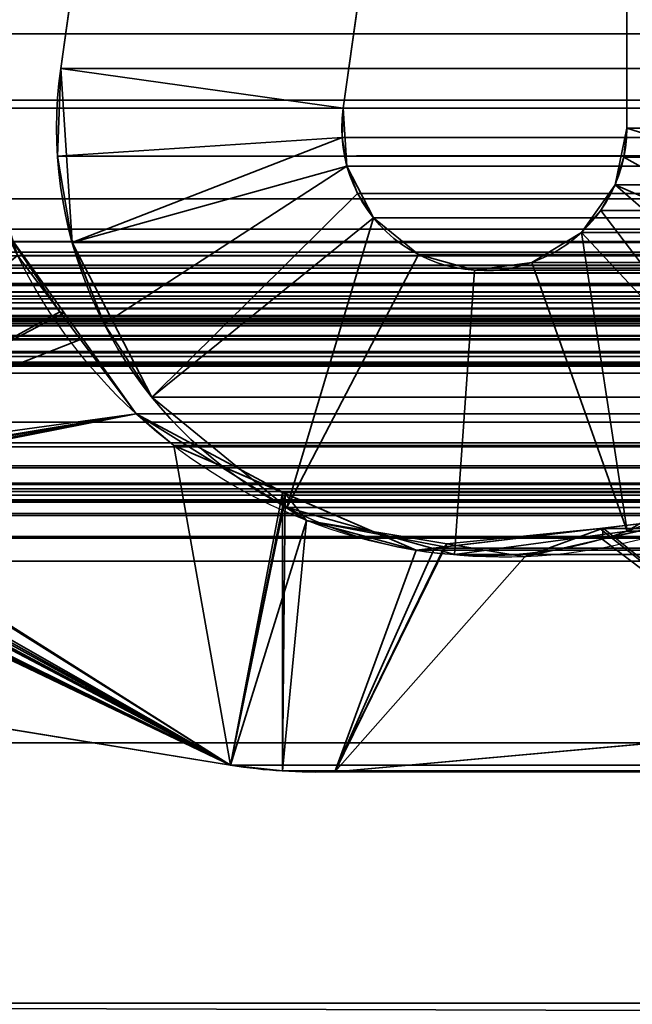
# Model space of a CAD drawing. Header units: millimetres. Extents: x -493 to 6693, y -115 to 135.
# Tile 99 of 256: x -302.69 to -299.47, y 1.64 to 6.82. Entities that reach past the tile are written whole.
import ezdxf

# ---------------------------------------------------------------- set-up
doc = ezdxf.new("R2010")
doc.units = ezdxf.units.MM
doc.layers.add('151', color=7, linetype='Continuous', true_color=0xffffff)

# ---------------------------------------------------------------- blocks, each defined once
blk = doc.blocks.new('UG_SURFACE_001')
at = {"layer": '151', "color": 252, "linetype": 'Continuous', "lineweight": 35}
for points in [[(492.5, -15, 2200.2499), (492.5, 125, 2200.2499), (-492.5, 125, 2200.2499), (-492.5, -15, 2200.2499)], [(-342.5, -15, 2050.2501), (-342.5, 125, 2050.2501), (342.5, 125, 2050.2501), (342.5, -15, 2050.2501)]]:
    blk.add_3dface(points, dxfattribs=at)
blk = doc.blocks.new('UG_SURFACE_146')
at = {"layer": '151', "color": 252, "linetype": 'Continuous', "lineweight": 35}
for points in [[(-312, 3.0145, -6.75), (-297, 3.0145, -6.75), (-297, 3.0145, -7.75), (-312, 3.0145, -7.75)], [(-297, 3.0145, -6.75), (-312, 3.0145, -6.75), (-312, -16.9528, -6.75), (312, -16.9528, -6.75)], [(-312, -16.9528, -7.75), (-312, 3.0145, -7.75), (-297, 3.0145, -7.75)], [(-297, 3.0145, -7.75), (297, 3.0145, -7.75), (-312, -16.9528, -7.75)], [(297, 3.0145, -7.75), (312, 3.0145, -7.75), (312, -16.9528, -7.75), (-312, -16.9528, -7.75)]]:
    blk.add_3dface(points, dxfattribs=at)
blk = doc.blocks.new('UG_SURFACE_150')
at = {"layer": '151', "color": 7, "linetype": 'Continuous', "lineweight": 35}
for points in [[(-304.1233, 4.4054, -7.75), (-302.7643, 5.7063, -7.75), (-302.46, 5.278, -7.75)], [(-302.7643, 5.7063, -7.75), (-302.7059, 5.5802, 2009.9559), (-302.4831, 5.2824, 2009.7332)], [(-302.4831, 5.2824, 2009.7332), (-302.46, 5.278, -7.75), (-302.7643, 5.7063, -7.75)], [(-302.4831, 5.2824, 2009.7332), (-302.7059, 5.5802, 2009.9559), (-304.1873, 4.3527, 2011.4374)], [(-301.5852, 2.8982, -7.75), (-310.6892, 4.381, -7.75), (-310.7079, 5.3024, -7.75), (-304.4892, 4.2872, -7.75)], [(-304.1873, 4.3527, 2011.4374), (-302.0822, 4.7463, 2009.3322), (-302.4831, 5.2824, 2009.7332)], [(-302.46, 5.278, -7.75), (-302.0822, 4.7463, -7.75), (-304.1233, 4.4054, -7.75)], [(-302.46, 5.278, -7.75), (-302.4831, 5.2824, 2009.7332), (-302.0822, 4.7463, 2009.3322)], [(-302.0822, 4.7463, 2009.3322), (-302.0822, 4.7463, -7.75), (-302.46, 5.278, -7.75)], [(-301.5852, 2.8982, -7.75), (-304.2506, 4.3179, -7.75), (-302.0822, 4.7463, -7.75), (-301.3047, 4.2603, -7.75)], [(-302.0822, 4.7463, -7.75), (-304.2506, 4.3179, -7.75), (-304.1492, 4.3876, -7.75)], [(-304.1873, 4.3527, 2011.4374), (-301.5852, 2.8982, 2008.8351), (-301.8839, 4.5793, 2009.1338), (-302.0822, 4.7463, 2009.3322)], [(-304.1492, 4.3876, -7.75), (-304.1233, 4.4054, -7.75), (-302.0822, 4.7463, -7.75)], [(-302.0822, 4.7463, -7.75), (-301.8839, 4.5793, 2009.1338), (-301.2984, 4.3266, 2008.5485)], [(-302.0822, 4.7463, -7.75), (-302.0822, 4.7463, 2009.3322), (-301.8839, 4.5793, 2009.1338)], [(-301.2984, 4.3266, 2008.5485), (-301.3047, 4.2603, -7.75), (-302.0822, 4.7463, -7.75)], [(-301.2984, 4.3266, 2008.5485), (-301.8839, 4.5793, 2009.1338), (-301.5852, 2.8982, 2008.8351)], [(-310.6892, 4.381, 2017.9391), (-301.5852, 2.8982, 2008.8351), (-304.4552, 4.2832, 2011.7052), (-304.4892, 4.2872, 2011.7393)], [(-310.6892, 4.381, -7.75), (-301.5852, 2.8982, -7.75), (-301.5852, 2.8982, 2008.8351), (-310.6892, 4.381, 2017.9391)], [(-301.5852, 2.8982, 2008.8351), (-304.1873, 4.3527, 2011.4374), (-304.2591, 4.329, 2011.5092)], [(-301.5852, 2.8982, -7.75), (-304.3904, 4.2884, -7.75), (-304.2571, 4.3165, -7.75)], [(-304.2591, 4.329, 2011.5092), (-304.3897, 4.2858, 2011.6396), (-301.5852, 2.8982, 2008.8351)], [(-304.2571, 4.3165, -7.75), (-304.2506, 4.3179, -7.75), (-301.5852, 2.8982, -7.75)], [(-301.2984, 4.3266, 2008.5485), (-301.5852, 2.8982, 2008.8351), (-301.3118, 2.8675, 2008.5618)], [(-301.3118, 2.8675, 2008.5618), (-301.0368, 2.8635, 2008.287), (-300.6085, 4.0287, 2007.8585), (-301.2984, 4.3266, 2008.5485)], [(-301.1849, 4.1854, -7.75), (-301.3047, 4.2603, -7.75), (-301.2984, 4.3266, 2008.5485)], [(-301.1849, 4.1854, -7.75), (-301.2984, 4.3266, 2008.5485), (-300.6085, 4.0287, 2007.8585)], [(-304.4892, 4.2872, -7.75), (-304.4552, 4.2832, -7.75), (-301.5852, 2.8982, -7.75)], [(-304.4552, 4.2832, -7.75), (-304.4212, 4.2819, -7.75), (-301.5852, 2.8982, -7.75)], [(-304.4212, 4.2819, 2011.6713), (-304.4552, 4.2832, 2011.7052), (-301.5852, 2.8982, 2008.8351)], [(-301.5852, 2.8982, -7.75), (-304.4212, 4.2819, -7.75), (-304.3904, 4.2884, -7.75)], [(-301.5852, 2.8982, 2008.8351), (-304.3997, 4.2825, 2011.6496), (-304.4212, 4.2819, 2011.6713)], [(-304.3897, 4.2858, 2011.6396), (-304.3997, 4.2825, 2011.6496), (-301.5852, 2.8982, 2008.8351)], [(-301.3047, 4.2603, -7.75), (-301.1849, 4.1854, -7.75), (-301.5852, 2.8982, -7.75)], [(-299.0513, 4.2131, 2006.3012), (-299.0175, 4.2275, -7.75), (-299.6293, 4.0877, -7.75)], [(-299.6293, 4.0877, -7.75), (-299.0175, 4.2275, -7.75), (-298.3342, 3.1071, -7.75)], [(-299.6293, 4.0877, -7.75), (-299.625, 4.1452, 2006.875), (-299.0513, 4.2131, 2006.3012)], [(-298.3342, 3.1071, 2005.5842), (-299.0513, 4.2131, 2006.3012), (-299.625, 4.1452, 2006.875)], [(-301.3118, 2.8675, -7.75), (-301.5852, 2.8982, -7.75), (-301.1849, 4.1854, -7.75)], [(-301.1849, 4.1854, -7.75), (-300.4479, 4.0629, -7.75), (-301.0368, 2.8635, -7.75), (-301.3118, 2.8675, -7.75)], [(-301.1849, 4.1854, -7.75), (-300.6085, 4.0287, 2007.8585), (-300.4592, 4.0464, 2007.7093)], [(-300.4592, 4.0464, 2007.7093), (-300.4479, 4.0629, -7.75), (-301.1849, 4.1854, -7.75)], [(-301.0368, 2.8635, 2008.287), (-298.3342, 3.1071, 2005.5842), (-299.625, 4.1452, 2006.875), (-300.4592, 4.0464, 2007.7093)], [(-300.4479, 4.0629, -7.75), (-300.4592, 4.0464, 2007.7093), (-299.625, 4.1452, 2006.875)], [(-299.625, 4.1452, 2006.875), (-300.0367, 3.9946, -7.75), (-300.4479, 4.0629, -7.75)], [(-299.625, 4.1452, 2006.875), (-299.6293, 4.0877, -7.75), (-300.0367, 3.9946, -7.75)], [(-298.3342, 3.1071, -7.75), (-301.0368, 2.8635, -7.75), (-300.0367, 3.9946, -7.75), (-299.6293, 4.0877, -7.75)], [(-300.4479, 4.0629, -7.75), (-300.0367, 3.9946, -7.75), (-301.0368, 2.8635, -7.75)], [(-300.4592, 4.0464, 2007.7093), (-300.6085, 4.0287, 2007.8585), (-301.0368, 2.8635, 2008.287)], [(-301.0368, 2.8635, -7.75), (-298.3342, 3.1071, -7.75), (-298.3342, 3.1071, 2005.5842), (-301.0368, 2.8635, 2008.287)], [(-301.3118, 2.8675, 2008.5618), (-301.5852, 2.8982, 2008.8351), (-301.5852, 2.8982, -7.75), (-301.3118, 2.8675, -7.75)], [(-301.3118, 2.8675, -7.75), (-301.0368, 2.8635, -7.75), (-301.0368, 2.8635, 2008.287), (-301.3118, 2.8675, 2008.5618)]]:
    blk.add_3dface(points, dxfattribs=at)
blk = doc.blocks.new('UG_SURFACE_151')
at = {"layer": '151', "color": 7, "linetype": 'Continuous', "lineweight": 35}
for points in [[(-311.0615, 5.7187, 2018.3115), (-311.0615, 10.8663, 2018.3115), (311.0615, 10.8663, 2018.3115), (311.0615, 5.7187, 2018.3115)], [(-304, 10.8277, 2011.25), (-304, 4.7035, 2011.25), (304, 4.7035, 2011.25), (304, 10.8277, 2011.25)], [(312.0888, 6.3541, 2019.3388), (312.0888, 10.6334, 2019.3388), (-312.0888, 10.6334, 2019.3388), (-312.0888, 6.3541, 2019.3388)], [(302.9979, 10.5427, 2010.2479), (302.9979, 6.7467, 2010.2479), (-302.9979, 6.7467, 2010.2479), (-302.9979, 10.5427, 2010.2479)], [(-302.9979, 6.7467, 2010.2479), (302.9979, 6.7467, 2010.2479), (302.9649, 6.3975, 2010.215)], [(-302.9649, 6.3975, 2010.215), (-302.9979, 6.7467, 2010.2479), (302.9649, 6.3975, 2010.215)], [(302.9649, 6.3975, 2010.215), (302.8002, 5.8779, 2010.0503), (-302.8002, 5.8779, 2010.0503), (-302.9649, 6.3975, 2010.215)], [(313.4353, 5.5775, 2020.6852), (312.0888, 6.3541, 2019.3388), (-312.0888, 6.3541, 2019.3388), (-313.4353, 5.5775, 2020.6852)], [(-302.7059, 5.5802, 2009.9559), (-302.8002, 5.8779, 2010.0503), (302.8002, 5.8779, 2010.0503)], [(-302.7059, 5.5802, 2009.9559), (302.8002, 5.8779, 2010.0503), (302.7059, 5.5802, 2009.9559)], [(-311.0516, 5.6518, 2018.3015), (-311.0615, 5.7187, 2018.3115), (311.0615, 5.7187, 2018.3115)], [(311.0615, 5.7187, 2018.3115), (311.055, 5.6507, 2018.3051), (-311.0516, 5.6518, 2018.3015)], [(-311.0516, 5.6518, 2018.3015), (311.055, 5.6507, 2018.3051), (311.0538, 5.638, 2018.3039)], [(-311.0433, 5.596, 2018.2934), (-311.0516, 5.6518, 2018.3015), (311.0538, 5.638, 2018.3039)], [(-311.0109, 5.5274, 2018.261), (-311.0433, 5.596, 2018.2934), (311.0538, 5.638, 2018.3039)], [(311.0538, 5.638, 2018.3039), (311.013, 5.5252, 2018.2631), (-311.0109, 5.5274, 2018.261)], [(313.4353, 5.5775, 2020.6852), (-313.4353, 5.5775, 2020.6852), (-313.5041, 5.5125, 2020.7541), (313.5041, 5.5125, 2020.7541)], [(-304.0688, 4.4724, 2011.3187), (-302.7059, 5.5802, 2009.9559), (-302.3748, 5.1376, 2009.6247)], [(302.7059, 5.5802, 2009.9559), (302.3748, 5.1376, 2009.6247), (-302.3748, 5.1376, 2009.6247), (-302.7059, 5.5802, 2009.9559)], [(313.5294, 5.4886, 2020.7794), (313.5041, 5.5125, 2020.7541), (-313.5041, 5.5125, 2020.7541), (-313.5294, 5.4886, 2020.7794)], [(-310.991, 5.4854, 2018.2409), (-311.0109, 5.5274, 2018.261), (311.013, 5.5252, 2018.2631)], [(-310.991, 5.4854, 2018.2409), (311.013, 5.5252, 2018.2631), (311.0099, 5.5167, 2018.26)], [(-310.9331, 5.4281, 2018.1832), (-310.991, 5.4854, 2018.2409), (311.0099, 5.5167, 2018.26)], [(311.0099, 5.5167, 2018.26), (310.9333, 5.4266, 2018.1832), (-310.9331, 5.4281, 2018.1832)], [(-313.5294, 5.4886, 2020.7794), (-313.5551, 5.4328, 2020.8051), (313.5551, 5.4328, 2020.8051)], [(-313.5294, 5.4886, 2020.7794), (313.5551, 5.4328, 2020.8051), (313.5294, 5.4886, 2020.7794)], [(313.5757, 5.388, 2020.8256), (313.5602, 5.4216, 2020.8101), (-313.5602, 5.4216, 2020.8101), (-313.5757, 5.388, 2020.8256)], [(313.5551, 5.4328, 2020.8051), (-313.5551, 5.4328, 2020.8051), (-313.5602, 5.4216, 2020.8101), (313.5602, 5.4216, 2020.8101)], [(-310.8693, 5.365, 2018.1193), (-310.9331, 5.4281, 2018.1832), (310.9333, 5.4266, 2018.1832)], [(-310.8693, 5.365, 2018.1193), (310.9333, 5.4266, 2018.1832), (310.8988, 5.386, 2018.1489)], [(-313.5757, 5.388, 2020.8256), (-313.5822, 5.3309, 2020.8323), (313.5822, 5.3309, 2020.8323)], [(-313.5757, 5.388, 2020.8256), (313.5822, 5.3309, 2020.8323), (313.5757, 5.388, 2020.8256)], [(-310.8335, 5.3511, 2018.0836), (-310.8693, 5.365, 2018.1193), (310.8988, 5.386, 2018.1489)], [(310.8988, 5.386, 2018.1489), (310.8321, 5.3568, 2018.0821), (-310.8335, 5.3511, 2018.0836)], [(-310.7079, 5.3024, 2017.9579), (-310.8335, 5.3511, 2018.0836), (310.8321, 5.3568, 2018.0821)], [(310.8321, 5.3568, 2018.0821), (310.7079, 5.3024, 2017.9579), (-310.7079, 5.3024, 2017.9579)], [(313.5858, 5.2992, 2020.8359), (-313.5822, 5.3309, 2020.8323), (-313.5858, 5.2992, 2020.8359)], [(-313.5858, 5.2992, 2020.8359), (-313.5765, 5.2316, 2020.8266), (313.5765, 5.2316, 2020.8266), (313.5858, 5.2992, 2020.8359)], [(313.5858, 5.2992, 2020.8359), (313.5822, 5.3309, 2020.8323), (-313.5822, 5.3309, 2020.8323)], [(-304.4892, 4.2872, 2011.7393), (-310.7079, 5.3024, 2017.9579), (310.7079, 5.3024, 2017.9579), (304.4892, 4.2872, 2011.7393)], [(-301.5852, 2.8982, 2008.8351), (-310.6892, 4.381, 2017.9391), (-310.7079, 5.3024, 2017.9579), (-304.4892, 4.2872, 2011.7393)], [(312.5291, 5.2483, 2019.7792), (313.1932, 5.0016, 2020.4432), (-313.1932, 5.0016, 2020.4432), (-312.5291, 5.2483, 2019.7792)], [(312.5291, 5.2483, 2019.7792), (-312.5291, 5.2483, 2019.7792), (-312.4664, 5.2642, 2019.7165)], [(312.5291, 5.2483, 2019.7792), (-312.4664, 5.2642, 2019.7165), (-312.4352, 5.2596, 2019.6853)], [(312.3686, 5.2615, 2019.6187), (-312.4352, 5.2596, 2019.6853), (-312.3428, 5.2462, 2019.5928)], [(312.3686, 5.2615, 2019.6187), (312.4342, 5.2561, 2019.6843), (-312.4352, 5.2596, 2019.6853)], [(-312.4352, 5.2596, 2019.6853), (312.4342, 5.2561, 2019.6843), (312.5291, 5.2483, 2019.7792)], [(-312.3428, 5.2462, 2019.5928), (312.3434, 5.2499, 2019.5932), (312.3686, 5.2615, 2019.6187)], [(312.3434, 5.2499, 2019.5932), (-312.3428, 5.2462, 2019.5928), (-312.3025, 5.2403, 2019.5525)], [(-312.3025, 5.2403, 2019.5525), (312.2604, 5.2119, 2019.5103), (312.3434, 5.2499, 2019.5932)], [(-312.3025, 5.2403, 2019.5525), (-312.262, 5.2093, 2019.5119), (312.2604, 5.2119, 2019.5103)], [(313.5765, 5.2316, 2020.8266), (-313.5765, 5.2316, 2020.8266), (-313.5723, 5.2218, 2020.8223)], [(-313.5723, 5.2218, 2020.8223), (313.5728, 5.2213, 2020.8228), (313.5765, 5.2316, 2020.8266)], [(313.5539, 5.1695, 2020.8039), (-313.5723, 5.2218, 2020.8223), (-313.5377, 5.1404, 2020.7877)], [(313.5539, 5.1695, 2020.8039), (313.5728, 5.2213, 2020.8228), (-313.5723, 5.2218, 2020.8223)], [(312.2416, 5.2033, 2019.4917), (312.2604, 5.2119, 2019.5103), (-312.262, 5.2093, 2019.5119)], [(312.2416, 5.2033, 2019.4917), (-312.262, 5.2093, 2019.5119), (-312.1961, 5.1589, 2019.4461)], [(-312.1961, 5.1589, 2019.4461), (312.1962, 5.151, 2019.4461), (312.2416, 5.2033, 2019.4917)], [(313.5539, 5.1695, 2020.8039), (-313.5377, 5.1404, 2020.7877), (-313.5346, 5.1372, 2020.7846)], [(-313.5346, 5.1372, 2020.7846), (313.5324, 5.1402, 2020.7825), (313.5539, 5.1695, 2020.8039)], [(313.4876, 5.0792, 2020.7376), (313.5324, 5.1402, 2020.7825), (-313.5346, 5.1372, 2020.7846)], [(-313.5346, 5.1372, 2020.7846), (-313.4668, 5.0667, 2020.7167), (313.4675, 5.0671, 2020.7176)], [(313.4675, 5.0671, 2020.7176), (313.4876, 5.0792, 2020.7376), (-313.5346, 5.1372, 2020.7846)], [(-312.1961, 5.1589, 2019.4461), (-312.1939, 5.1552, 2019.444), (312.1962, 5.151, 2019.4461)], [(312.1682, 5.1188, 2019.4182), (-312.1939, 5.1552, 2019.444), (-312.1465, 5.0731, 2019.3965)], [(312.1682, 5.1188, 2019.4182), (312.1962, 5.151, 2019.4461), (-312.1939, 5.1552, 2019.444)], [(-302.3748, 5.1376, 2009.6247), (-302.0822, 4.7463, 2009.3322), (-304.0688, 4.4724, 2011.3187)], [(302.0822, 4.7463, 2009.3322), (-302.0822, 4.7463, 2009.3322), (-302.3748, 5.1376, 2009.6247), (302.3748, 5.1376, 2009.6247)], [(-312.1465, 5.0731, 2019.3965), (312.1465, 5.0731, 2019.3965), (312.1682, 5.1188, 2019.4182)], [(313.4675, 5.0671, 2020.7176), (-313.4668, 5.0667, 2020.7167), (-313.4479, 5.0471, 2020.6978)], [(313.4675, 5.0671, 2020.7176), (-313.4479, 5.0471, 2020.6978), (-313.385, 5.014, 2020.6349)], [(-313.385, 5.014, 2020.6349), (313.3841, 5.0169, 2020.6342), (313.4675, 5.0671, 2020.7176)], [(312.1321, 5.0177, 2019.3822), (-312.1465, 5.0731, 2019.3965), (-312.1321, 5.0177, 2019.3822)], [(312.1321, 5.0177, 2019.3822), (312.1465, 5.0731, 2019.3965), (-312.1465, 5.0731, 2019.3965)], [(313.3841, 5.0169, 2020.6342), (-313.385, 5.014, 2020.6349), (-313.3833, 5.0132, 2020.6335)], [(313.3696, 5.0082, 2020.6196), (313.3841, 5.0169, 2020.6342), (-313.3833, 5.0132, 2020.6335)], [(-313.3833, 5.0132, 2020.6335), (-313.2925, 5.0044, 2020.5426), (313.2929, 5.0053, 2020.5429)], [(313.2929, 5.0053, 2020.5429), (313.3696, 5.0082, 2020.6196), (-313.3833, 5.0132, 2020.6335)], [(313.2929, 5.0053, 2020.5429), (-313.2925, 5.0044, 2020.5426), (-313.215, 4.9969, 2020.4649)], [(313.1932, 5.0016, 2020.4432), (313.2929, 5.0053, 2020.5429), (-313.215, 4.9969, 2020.4649)], [(-313.215, 4.9969, 2020.4649), (-313.1932, 5.0016, 2020.4432), (313.1932, 5.0016, 2020.4432)], [(-312.1321, 5.0177, 2019.3822), (312.1284, 4.9608, 2019.3784), (312.1321, 5.0177, 2019.3822)], [(-312.1321, 5.0177, 2019.3822), (-312.1284, 4.9608, 2019.3784), (312.1284, 4.9608, 2019.3784)], [(312.175, 1.6459, 2019.4249), (312.1284, 4.9608, 2019.3784), (-312.1284, 4.9608, 2019.3784), (-312.175, 1.6459, 2019.4249)], [(-302.0822, 4.7463, 2009.3322), (-301.8839, 4.5793, 2009.1338), (-301.5852, 2.8982, 2008.8351), (-304.0688, 4.4724, 2011.3187)], [(-302.0822, 4.7463, 2009.3322), (302.0822, 4.7463, 2009.3322), (301.8839, 4.5793, 2009.1338)], [(-301.8839, 4.5793, 2009.1338), (-302.0822, 4.7463, 2009.3322), (301.8839, 4.5793, 2009.1338)], [(304.0184, 4.5798, 2011.2684), (-304, 4.7035, 2011.25), (-304.0144, 4.5936, 2011.2643)], [(304.0184, 4.5798, 2011.2684), (304, 4.7035, 2011.25), (-304, 4.7035, 2011.25)], [(304.0707, 4.4695, 2011.3206), (-304.0236, 4.5731, 2011.2736), (-304.0688, 4.4724, 2011.3187)], [(-304.0144, 4.5936, 2011.2643), (-304.0236, 4.5731, 2011.2736), (304.0221, 4.5719, 2011.2722)], [(304.0707, 4.4695, 2011.3206), (304.0221, 4.5719, 2011.2722), (-304.0236, 4.5731, 2011.2736)], [(-304.0144, 4.5936, 2011.2643), (304.0221, 4.5719, 2011.2722), (304.0184, 4.5798, 2011.2684)], [(-301.5852, 2.8982, 2008.8351), (-301.8839, 4.5793, 2009.1338), (-301.3108, 4.3319, 2008.5609)], [(301.8839, 4.5793, 2009.1338), (301.3108, 4.3319, 2008.5609), (-301.3108, 4.3319, 2008.5609), (-301.8839, 4.5793, 2009.1338)], [(-304.0799, 4.4618, 2011.3299), (-304.1725, 4.3741, 2011.4224), (304.1705, 4.3696, 2011.4205)], [(-304.1725, 4.3741, 2011.4224), (-304.0799, 4.4618, 2011.3299), (-301.5852, 2.8982, 2008.8351)], [(-304.0688, 4.4724, 2011.3187), (-304.0799, 4.4618, 2011.3299), (304.0795, 4.4607, 2011.3294)], [(-304.0799, 4.4618, 2011.3299), (-304.0688, 4.4724, 2011.3187), (-301.5852, 2.8982, 2008.8351)], [(304.1705, 4.3696, 2011.4205), (304.0795, 4.4607, 2011.3294), (-304.0799, 4.4618, 2011.3299)], [(-304.0688, 4.4724, 2011.3187), (304.0795, 4.4607, 2011.3294), (304.0707, 4.4695, 2011.3206)], [(310.8243, 4.3515, 2018.0743), (-310.8243, 4.3515, 2018.0743), (-310.6892, 4.381, 2017.9391), (310.6892, 4.381, 2017.9391)], [(-310.6892, 4.381, 2017.9391), (-301.5852, 2.8982, 2008.8351), (301.5852, 2.8982, 2008.8351), (310.6892, 4.381, 2017.9391)], [(304.1873, 4.3527, 2011.4374), (-304.1725, 4.3741, 2011.4224), (-304.2099, 4.3386, 2011.4601)], [(-301.5852, 2.8982, 2008.8351), (-304.2099, 4.3386, 2011.4601), (-304.1725, 4.3741, 2011.4224)], [(-304.2099, 4.3386, 2011.4601), (304.2878, 4.3195, 2011.5378), (304.1873, 4.3527, 2011.4374)], [(304.1873, 4.3527, 2011.4374), (304.1705, 4.3696, 2011.4205), (-304.1725, 4.3741, 2011.4224)], [(310.9405, 4.2946, 2018.1906), (-310.9405, 4.2946, 2018.1906), (-310.8867, 4.3379, 2018.1367)], [(-310.8867, 4.3379, 2018.1367), (-310.8243, 4.3515, 2018.0743), (310.8243, 4.3515, 2018.0743), (310.8867, 4.3379, 2018.1367)], [(310.8867, 4.3379, 2018.1367), (310.9405, 4.2946, 2018.1906), (-310.8867, 4.3379, 2018.1367)], [(304.3997, 4.2825, 2011.6496), (-304.2871, 4.3179, 2011.5371), (-304.4071, 4.2857, 2011.657)], [(-304.4071, 4.2857, 2011.657), (-304.2871, 4.3179, 2011.5371), (-301.5852, 2.8982, 2008.8351)], [(-304.2099, 4.3386, 2011.4601), (-304.2871, 4.3179, 2011.5371), (304.2878, 4.3195, 2011.5378)], [(-304.2871, 4.3179, 2011.5371), (-304.2099, 4.3386, 2011.4601), (-301.5852, 2.8982, 2008.8351)], [(304.3997, 4.2825, 2011.6496), (304.2878, 4.3195, 2011.5378), (-304.2871, 4.3179, 2011.5371)], [(-301.3118, 2.8675, 2008.5618), (-301.5852, 2.8982, 2008.8351), (-301.3108, 4.3319, 2008.5609)], [(-301.3108, 4.3319, 2008.5609), (-300.6085, 4.0287, 2007.8585), (-301.0368, 2.8635, 2008.287), (-301.3118, 2.8675, 2008.5618)], [(-300.6085, 4.0287, 2007.8585), (-301.3108, 4.3319, 2008.5609), (301.3108, 4.3319, 2008.5609)], [(-300.6085, 4.0287, 2007.8585), (301.3108, 4.3319, 2008.5609), (300.6085, 4.0287, 2007.8585)], [(-311.0305, 4.2222, 2018.2805), (-310.9405, 4.2946, 2018.1906), (310.9405, 4.2946, 2018.1906), (311.0305, 4.2222, 2018.2805)], [(-304.4552, 4.2832, 2011.7052), (-304.4892, 4.2872, 2011.7393), (304.4892, 4.2872, 2011.7393)], [(-304.4892, 4.2872, 2011.7393), (-304.4552, 4.2832, 2011.7052), (-301.5852, 2.8982, 2008.8351)], [(-304.4552, 4.2832, 2011.7052), (304.4892, 4.2872, 2011.7393), (304.4552, 4.2832, 2011.7052)], [(304.4552, 4.2832, 2011.7052), (304.4212, 4.2819, 2011.6713), (-304.4212, 4.2819, 2011.6713), (-304.4552, 4.2832, 2011.7052)], [(-304.4552, 4.2832, 2011.7052), (-304.4212, 4.2819, 2011.6713), (-301.5852, 2.8982, 2008.8351)], [(304.4066, 4.2823, 2011.6565), (-304.4071, 4.2857, 2011.657), (-304.4212, 4.2819, 2011.6713)], [(-301.5852, 2.8982, 2008.8351), (-304.4212, 4.2819, 2011.6713), (-304.4071, 4.2857, 2011.657)], [(-304.4212, 4.2819, 2011.6713), (304.4212, 4.2819, 2011.6713), (304.4066, 4.2823, 2011.6565)], [(-304.4071, 4.2857, 2011.657), (304.4066, 4.2823, 2011.6565), (304.3997, 4.2825, 2011.6496)], [(311.0964, 4.1017, 2018.3465), (-311.0964, 4.1017, 2018.3465), (-311.0361, 4.2121, 2018.286), (311.0361, 4.2121, 2018.286)], [(311.0305, 4.2222, 2018.2805), (-311.0361, 4.2121, 2018.286), (-311.0305, 4.2222, 2018.2805)], [(311.0305, 4.2222, 2018.2805), (311.0361, 4.2121, 2018.286), (-311.0361, 4.2121, 2018.286)], [(-299.643, 4.1431, 2006.8929), (-299.0513, 4.2131, 2006.3012), (-298.3342, 3.1071, 2005.5842)], [(-299.0513, 4.2131, 2006.3012), (-299.643, 4.1431, 2006.8929), (299.643, 4.1431, 2006.8929)], [(311.1224, 3.9715, 2018.3723), (-311.1224, 3.9715, 2018.3723), (-311.1005, 4.0942, 2018.3506)], [(-311.1005, 4.0942, 2018.3506), (-311.0964, 4.1017, 2018.3465), (311.0964, 4.1017, 2018.3465), (311.1005, 4.0942, 2018.3506)], [(311.1005, 4.0942, 2018.3506), (311.1224, 3.9715, 2018.3723), (-311.1005, 4.0942, 2018.3506)], [(-300.5121, 4.0402, 2007.7622), (-299.643, 4.1431, 2006.8929), (-298.3342, 3.1071, 2005.5842), (-301.0368, 2.8635, 2008.287)], [(299.643, 4.1431, 2006.8929), (-299.643, 4.1431, 2006.8929), (-300.5121, 4.0402, 2007.7622), (300.5121, 4.0402, 2007.7622)], [(-301.0368, 2.8635, 2008.287), (-300.6085, 4.0287, 2007.8585), (-300.5121, 4.0402, 2007.7622)], [(300.6085, 4.0287, 2007.8585), (300.5121, 4.0402, 2007.7622), (-300.5121, 4.0402, 2007.7622), (-300.6085, 4.0287, 2007.8585)], [(-311.2049, 1.0412, 2018.4548), (-311.1224, 3.9715, 2018.3723), (311.1224, 3.9715, 2018.3723), (311.2049, 1.0412, 2018.4548)], [(-301.0368, 2.8635, 2008.287), (-298.3342, 3.1071, 2005.5842), (298.3342, 3.1071, 2005.5842), (301.0368, 2.8635, 2008.287)], [(301.3118, 2.8675, 2008.5618), (-301.5852, 2.8982, 2008.8351), (-301.3118, 2.8675, 2008.5618)], [(301.3118, 2.8675, 2008.5618), (301.5852, 2.8982, 2008.8351), (-301.5852, 2.8982, 2008.8351)], [(-301.3118, 2.8675, 2008.5618), (-301.0368, 2.8635, 2008.287), (301.0368, 2.8635, 2008.287), (301.3118, 2.8675, 2008.5618)], [(312.1642, -0.2241, 2019.4142), (-312.175, 1.6459, 2019.4249), (-312.1673, -0.6973, 2019.4173)], [(312.1642, -0.2241, 2019.4142), (312.175, 1.6459, 2019.4249), (-312.175, 1.6459, 2019.4249)]]:
    blk.add_3dface(points, dxfattribs=at)
blk = doc.blocks.new('UG_SURFACE_154')
at = {"layer": '151', "color": 252, "linetype": 'Continuous', "lineweight": 35}
for points in [[(-299.5, 6.25, 2006.7501), (-299.5, 131.92, 2006.7501), (-299.5, 131.92, -7.75), (-299.5, 6.25, -7.75)], [(-299.5, 131.92, 2006.7501), (-299.5, 6.25, 2006.7501), (-298, 6.25, 2005.25), (-298, 131.92, 2005.25)], [(-298, 131.92, -7.75), (-298, 6.25, -7.75), (-299.5, 6.25, -7.75), (-299.5, 131.92, -7.75)], [(-301.6156, 12.7001, 2008.8656), (-301.6156, 12.7001, -7.75), (-302.4781, 6.5631, -7.75), (-302.4781, 6.5631, 2009.7282)], [(-300.9927, 6.3544, 2008.2426), (-300.1302, 12.4913, 2007.3802), (-301.6156, 12.7001, 2008.8656), (-302.4781, 6.5631, 2009.7282)], [(-302.4781, 6.5631, -7.75), (-301.6156, 12.7001, -7.75), (-300.1302, 12.4913, -7.75), (-300.9927, 6.3544, -7.75)], [(-300.1302, 12.4913, 2007.3802), (-300.9927, 6.3544, 2008.2426), (-300.9927, 6.3544, -7.75), (-300.1302, 12.4913, -7.75)], [(-302.4182, 5.6487, 2009.6681), (-302.4952, 6.1028, 2009.7451), (-302.4781, 6.5631, -7.75)], [(-302.4952, 6.1028, 2009.7451), (-302.4781, 6.5631, 2009.7282), (-302.4781, 6.5631, -7.75)], [(-302.4781, 6.5631, 2009.7282), (-302.4952, 6.1028, 2009.7451), (-300.9984, 6.2009, 2008.2483), (-300.9927, 6.3544, 2008.2426)], [(-302.4781, 6.5631, -7.75), (-302.4182, 5.6487, -7.75), (-302.4182, 5.6487, 2009.6681)], [(-300.9927, 6.3544, -7.75), (-300.9727, 6.0496, -7.75), (-302.4182, 5.6487, -7.75), (-302.4781, 6.5631, -7.75)], [(-300.9927, 6.3544, -7.75), (-300.9984, 6.2009, 2008.2483), (-300.9727, 6.0496, 2008.2228)], [(-300.9927, 6.3544, -7.75), (-300.9927, 6.3544, 2008.2426), (-300.9984, 6.2009, 2008.2483)], [(-300.9727, 6.0496, 2008.2228), (-300.9727, 6.0496, -7.75), (-300.9927, 6.3544, -7.75)], [(-299.5157, 6.0973, 2006.7656), (-299.5, 6.25, -7.75), (-299.5622, 5.9509, -7.75)], [(-298, 6.25, -7.75), (-298.1866, 5.3528, -7.75), (-299.5622, 5.9509, -7.75), (-299.5, 6.25, -7.75)], [(-299.5157, 6.0973, 2006.7656), (-299.5, 6.25, 2006.7501), (-299.5, 6.25, -7.75)], [(-299.5, 6.25, 2006.7501), (-299.5157, 6.0973, 2006.7656), (-298.1866, 5.3528, 2005.4367), (-298.0472, 5.7918, 2005.2972)], [(-298.0472, 5.7918, 2005.2972), (-298, 6.25, 2005.25), (-299.5, 6.25, 2006.7501)], [(-300.9984, 6.2009, 2008.2483), (-302.4952, 6.1028, 2009.7451), (-302.4182, 5.6487, 2009.6681)], [(-302.4182, 5.6487, 2009.6681), (-302.2503, 5.2198, 2009.5003), (-300.9727, 6.0496, 2008.2228), (-300.9984, 6.2009, 2008.2483)], [(-299.5622, 5.9509, -7.75), (-299.5622, 5.9509, 2006.8121), (-299.5157, 6.0973, 2006.7656)], [(-298.4126, 4.9514, 2005.6624), (-298.1866, 5.3528, 2005.4367), (-299.5157, 6.0973, 2006.7656), (-299.5622, 5.9509, 2006.8121)], [(-301.9986, 4.834, -7.75), (-302.4182, 5.6487, -7.75), (-300.9727, 6.0496, -7.75), (-300.8329, 5.778, -7.75)], [(-300.9168, 5.9066, 2008.1668), (-300.9727, 6.0496, 2008.2228), (-302.2503, 5.2198, 2009.5003), (-301.9986, 4.834, 2009.2485)], [(-300.9727, 6.0496, -7.75), (-300.9168, 5.9066, 2008.1668), (-300.8329, 5.778, 2008.0829)], [(-300.9727, 6.0496, -7.75), (-300.9727, 6.0496, 2008.2228), (-300.9168, 5.9066, 2008.1668)], [(-300.8329, 5.778, 2008.0829), (-300.8329, 5.778, -7.75), (-300.9727, 6.0496, -7.75)], [(-301.9986, 4.834, 2009.2485), (-301.2889, 4.2542, 2008.539), (-300.8329, 5.778, 2008.0829), (-300.9168, 5.9066, 2008.1668)], [(-299.6375, 5.8171, 2006.8874), (-299.5622, 5.9509, -7.75), (-299.7385, 5.7015, -7.75)], [(-299.7385, 5.7015, -7.75), (-299.5622, 5.9509, -7.75), (-298.1866, 5.3528, -7.75), (-298.7155, 4.6045, -7.75)], [(-299.6375, 5.8171, 2006.8874), (-299.5622, 5.9509, 2006.8121), (-299.5622, 5.9509, -7.75)], [(-298.7155, 4.6045, 2005.9655), (-298.4126, 4.9514, 2005.6624), (-299.5622, 5.9509, 2006.8121), (-299.6375, 5.8171, 2006.8874)], [(-299.7385, 5.7015, -7.75), (-299.7385, 5.7015, 2006.9885), (-299.6375, 5.8171, 2006.8874)], [(-299.6375, 5.8171, 2006.8874), (-299.7385, 5.7015, 2006.9885), (-299.4989, 4.1291, 2006.7489), (-298.7155, 4.6045, 2005.9655)], [(-300.8329, 5.778, -7.75), (-300.5963, 5.5847, -7.75), (-301.2889, 4.2542, -7.75), (-301.9986, 4.834, -7.75)], [(-301.2889, 4.2542, 2008.539), (-300.5963, 5.5847, 2007.8464), (-300.8329, 5.778, 2008.0829)], [(-300.5963, 5.5847, 2007.8464), (-300.5963, 5.5847, -7.75), (-300.8329, 5.778, -7.75), (-300.8329, 5.778, 2008.0829)], [(-299.7385, 5.7015, 2006.9885), (-299.7385, 5.7015, -7.75), (-299.9997, 5.543, -7.75), (-299.9997, 5.543, 2007.2496)], [(-299.7385, 5.7015, 2006.9885), (-299.9997, 5.543, 2007.2496), (-299.4989, 4.1291, 2006.7489)], [(-298.7155, 4.6045, -7.75), (-299.4989, 4.1291, -7.75), (-299.9997, 5.543, -7.75), (-299.7385, 5.7015, -7.75)], [(-302.4182, 5.6487, -7.75), (-301.9986, 4.834, -7.75), (-301.9986, 4.834, 2009.2485)], [(-301.9986, 4.834, 2009.2485), (-302.2503, 5.2198, 2009.5003), (-302.4182, 5.6487, -7.75)], [(-302.2503, 5.2198, 2009.5003), (-302.4182, 5.6487, 2009.6681), (-302.4182, 5.6487, -7.75)], [(-300.3023, 5.5018, 2007.5524), (-300.5963, 5.5847, 2007.8464), (-301.2889, 4.2542, 2008.539), (-300.407, 4.0055, 2007.6571)], [(-300.407, 4.0055, -7.75), (-301.2889, 4.2542, -7.75), (-300.5963, 5.5847, -7.75), (-300.3023, 5.5018, -7.75)], [(-300.3023, 5.5018, 2007.5524), (-300.3023, 5.5018, -7.75), (-300.5963, 5.5847, -7.75), (-300.5963, 5.5847, 2007.8464)], [(-300.407, 4.0055, 2007.6571), (-299.4989, 4.1291, 2006.7489), (-299.9997, 5.543, 2007.2496), (-300.3023, 5.5018, 2007.5524)], [(-300.3023, 5.5018, -7.75), (-299.9997, 5.543, -7.75), (-299.4989, 4.1291, -7.75), (-300.407, 4.0055, -7.75)], [(-299.9997, 5.543, 2007.2496), (-299.9997, 5.543, -7.75), (-300.3023, 5.5018, -7.75), (-300.3023, 5.5018, 2007.5524)], [(-301.9986, 4.834, 2009.2485), (-301.9986, 4.834, -7.75), (-301.2889, 4.2542, -7.75), (-301.2889, 4.2542, 2008.539)], [(-299.4989, 4.1291, 2006.7489), (-299.4989, 4.1291, -7.75), (-298.7155, 4.6045, -7.75), (-298.7155, 4.6045, 2005.9655)], [(-301.2889, 4.2542, 2008.539), (-301.2889, 4.2542, -7.75), (-300.407, 4.0055, -7.75), (-300.407, 4.0055, 2007.6571)], [(-300.407, 4.0055, 2007.6571), (-300.407, 4.0055, -7.75), (-299.4989, 4.1291, -7.75), (-299.4989, 4.1291, 2006.7489)]]:
    blk.add_3dface(points, dxfattribs=at)
blk = doc.blocks.new('UG_SURFACE_155')
at = {"layer": '151', "color": 252, "linetype": 'Continuous', "lineweight": 35}
for points in [[(-299.5, 6.25, 2006.7501), (-299.5, 131.92, 2006.7501), (-299.5, 131.92, -7.75), (-299.5, 6.25, -7.75)], [(-299.5, 131.92, 2006.7501), (-299.5, 6.25, 2006.7501), (-298, 6.25, 2005.25), (-298, 131.92, 2005.25)], [(-298, 131.92, -7.75), (-298, 6.25, -7.75), (-299.5, 6.25, -7.75), (-299.5, 131.92, -7.75)], [(-301.6156, 12.7001, 2008.8656), (-301.6156, 12.7001, -7.75), (-302.4781, 6.5631, -7.75), (-302.4781, 6.5631, 2009.7282)], [(-300.9927, 6.3544, 2008.2426), (-300.1302, 12.4913, 2007.3802), (-301.6156, 12.7001, 2008.8656), (-302.4781, 6.5631, 2009.7282)], [(-302.4781, 6.5631, -7.75), (-301.6156, 12.7001, -7.75), (-300.1302, 12.4913, -7.75), (-300.9927, 6.3544, -7.75)], [(-300.1302, 12.4913, 2007.3802), (-300.9927, 6.3544, 2008.2426), (-300.9927, 6.3544, -7.75), (-300.1302, 12.4913, -7.75)], [(-302.4182, 5.6487, 2009.6681), (-302.4952, 6.1028, 2009.7451), (-302.4781, 6.5631, -7.75)], [(-302.4952, 6.1028, 2009.7451), (-302.4781, 6.5631, 2009.7282), (-302.4781, 6.5631, -7.75)], [(-302.4781, 6.5631, 2009.7282), (-302.4952, 6.1028, 2009.7451), (-300.9984, 6.2009, 2008.2483), (-300.9927, 6.3544, 2008.2426)], [(-302.4781, 6.5631, -7.75), (-302.4182, 5.6487, -7.75), (-302.4182, 5.6487, 2009.6681)], [(-300.9927, 6.3544, -7.75), (-300.9727, 6.0496, -7.75), (-302.4182, 5.6487, -7.75), (-302.4781, 6.5631, -7.75)], [(-300.9927, 6.3544, -7.75), (-300.9984, 6.2009, 2008.2483), (-300.9727, 6.0496, 2008.2228)], [(-300.9927, 6.3544, -7.75), (-300.9927, 6.3544, 2008.2426), (-300.9984, 6.2009, 2008.2483)], [(-300.9727, 6.0496, 2008.2228), (-300.9727, 6.0496, -7.75), (-300.9927, 6.3544, -7.75)], [(-299.5157, 6.0973, 2006.7656), (-299.5, 6.25, -7.75), (-299.5622, 5.9509, -7.75)], [(-298, 6.25, -7.75), (-298.1866, 5.3528, -7.75), (-299.5622, 5.9509, -7.75), (-299.5, 6.25, -7.75)], [(-299.5157, 6.0973, 2006.7656), (-299.5, 6.25, 2006.7501), (-299.5, 6.25, -7.75)], [(-299.5, 6.25, 2006.7501), (-299.5157, 6.0973, 2006.7656), (-298.1866, 5.3528, 2005.4367), (-298.0472, 5.7918, 2005.2972)], [(-298.0472, 5.7918, 2005.2972), (-298, 6.25, 2005.25), (-299.5, 6.25, 2006.7501)], [(-300.9984, 6.2009, 2008.2483), (-302.4952, 6.1028, 2009.7451), (-302.4182, 5.6487, 2009.6681)], [(-302.4182, 5.6487, 2009.6681), (-302.2503, 5.2198, 2009.5003), (-300.9727, 6.0496, 2008.2228), (-300.9984, 6.2009, 2008.2483)], [(-299.5622, 5.9509, -7.75), (-299.5622, 5.9509, 2006.8121), (-299.5157, 6.0973, 2006.7656)], [(-298.4126, 4.9514, 2005.6624), (-298.1866, 5.3528, 2005.4367), (-299.5157, 6.0973, 2006.7656), (-299.5622, 5.9509, 2006.8121)], [(-301.9986, 4.834, -7.75), (-302.4182, 5.6487, -7.75), (-300.9727, 6.0496, -7.75), (-300.8329, 5.778, -7.75)], [(-300.9168, 5.9066, 2008.1668), (-300.9727, 6.0496, 2008.2228), (-302.2503, 5.2198, 2009.5003), (-301.9986, 4.834, 2009.2485)], [(-300.9727, 6.0496, -7.75), (-300.9168, 5.9066, 2008.1668), (-300.8329, 5.778, 2008.0829)], [(-300.9727, 6.0496, -7.75), (-300.9727, 6.0496, 2008.2228), (-300.9168, 5.9066, 2008.1668)], [(-300.8329, 5.778, 2008.0829), (-300.8329, 5.778, -7.75), (-300.9727, 6.0496, -7.75)], [(-301.9986, 4.834, 2009.2485), (-301.2889, 4.2542, 2008.539), (-300.8329, 5.778, 2008.0829), (-300.9168, 5.9066, 2008.1668)], [(-299.6375, 5.8171, 2006.8874), (-299.5622, 5.9509, -7.75), (-299.7385, 5.7015, -7.75)], [(-299.7385, 5.7015, -7.75), (-299.5622, 5.9509, -7.75), (-298.1866, 5.3528, -7.75), (-298.7155, 4.6045, -7.75)], [(-299.6375, 5.8171, 2006.8874), (-299.5622, 5.9509, 2006.8121), (-299.5622, 5.9509, -7.75)], [(-298.7155, 4.6045, 2005.9655), (-298.4126, 4.9514, 2005.6624), (-299.5622, 5.9509, 2006.8121), (-299.6375, 5.8171, 2006.8874)], [(-299.7385, 5.7015, -7.75), (-299.7385, 5.7015, 2006.9885), (-299.6375, 5.8171, 2006.8874)], [(-299.6375, 5.8171, 2006.8874), (-299.7385, 5.7015, 2006.9885), (-299.4989, 4.1291, 2006.7489), (-298.7155, 4.6045, 2005.9655)], [(-300.8329, 5.778, -7.75), (-300.5963, 5.5847, -7.75), (-301.2889, 4.2542, -7.75), (-301.9986, 4.834, -7.75)], [(-301.2889, 4.2542, 2008.539), (-300.5963, 5.5847, 2007.8464), (-300.8329, 5.778, 2008.0829)], [(-300.5963, 5.5847, 2007.8464), (-300.5963, 5.5847, -7.75), (-300.8329, 5.778, -7.75), (-300.8329, 5.778, 2008.0829)], [(-299.7385, 5.7015, 2006.9885), (-299.7385, 5.7015, -7.75), (-299.9997, 5.543, -7.75), (-299.9997, 5.543, 2007.2496)], [(-299.7385, 5.7015, 2006.9885), (-299.9997, 5.543, 2007.2496), (-299.4989, 4.1291, 2006.7489)], [(-298.7155, 4.6045, -7.75), (-299.4989, 4.1291, -7.75), (-299.9997, 5.543, -7.75), (-299.7385, 5.7015, -7.75)], [(-302.4182, 5.6487, -7.75), (-301.9986, 4.834, -7.75), (-301.9986, 4.834, 2009.2485)], [(-301.9986, 4.834, 2009.2485), (-302.2503, 5.2198, 2009.5003), (-302.4182, 5.6487, -7.75)], [(-302.2503, 5.2198, 2009.5003), (-302.4182, 5.6487, 2009.6681), (-302.4182, 5.6487, -7.75)], [(-300.3023, 5.5018, 2007.5524), (-300.5963, 5.5847, 2007.8464), (-301.2889, 4.2542, 2008.539), (-300.407, 4.0055, 2007.6571)], [(-300.407, 4.0055, -7.75), (-301.2889, 4.2542, -7.75), (-300.5963, 5.5847, -7.75), (-300.3023, 5.5018, -7.75)], [(-300.3023, 5.5018, 2007.5524), (-300.3023, 5.5018, -7.75), (-300.5963, 5.5847, -7.75), (-300.5963, 5.5847, 2007.8464)], [(-300.407, 4.0055, 2007.6571), (-299.4989, 4.1291, 2006.7489), (-299.9997, 5.543, 2007.2496), (-300.3023, 5.5018, 2007.5524)], [(-300.3023, 5.5018, -7.75), (-299.9997, 5.543, -7.75), (-299.4989, 4.1291, -7.75), (-300.407, 4.0055, -7.75)], [(-299.9997, 5.543, 2007.2496), (-299.9997, 5.543, -7.75), (-300.3023, 5.5018, -7.75), (-300.3023, 5.5018, 2007.5524)], [(-301.9986, 4.834, 2009.2485), (-301.9986, 4.834, -7.75), (-301.2889, 4.2542, -7.75), (-301.2889, 4.2542, 2008.539)], [(-299.4989, 4.1291, 2006.7489), (-299.4989, 4.1291, -7.75), (-298.7155, 4.6045, -7.75), (-298.7155, 4.6045, 2005.9655)], [(-301.2889, 4.2542, 2008.539), (-301.2889, 4.2542, -7.75), (-300.407, 4.0055, -7.75), (-300.407, 4.0055, 2007.6571)], [(-300.407, 4.0055, 2007.6571), (-300.407, 4.0055, -7.75), (-299.4989, 4.1291, -7.75), (-299.4989, 4.1291, 2006.7489)]]:
    blk.add_3dface(points, dxfattribs=at)
blk = doc.blocks.new('UG_SURFACE_157')
at = {"layer": '151', "color": 252, "linetype": 'Continuous', "lineweight": 35}
for points in [[(-299.5, 6.25, 2006.7501), (299.5, 6.25, 2006.7501), (299.5, 131.92, 2006.7501), (-299.5, 131.92, 2006.7501)], [(-298, 131.92, 2005.25), (-298, 6.25, 2005.25), (-299.5, 6.25, 2006.7501), (-299.5, 131.92, 2006.7501)], [(-314.5, -21.92, 2021.75), (314.5, -21.92, 2021.75), (314.5, 12.92, 2021.75), (-314.5, 12.92, 2021.75)], [(-313, -21.92, 2020.2501), (-313, 12.92, 2020.2501), (313, 12.92, 2020.2501), (313, -21.92, 2020.2501)], [(-301.6156, 12.7001, 2008.8656), (-302.4781, 6.5631, 2009.7282), (302.4781, 6.5631, 2009.7282), (301.6156, 12.7001, 2008.8656)], [(-302.4781, 6.5631, 2009.7282), (-301.6156, 12.7001, 2008.8656), (-300.1302, 12.4913, 2007.3802), (-300.9927, 6.3544, 2008.2426)], [(-300.1302, 12.4913, 2007.3802), (300.1302, 12.4913, 2007.3802), (300.9927, 6.3544, 2008.2426), (-300.9927, 6.3544, 2008.2426)], [(302.4781, 6.5631, 2009.7282), (-302.4781, 6.5631, 2009.7282), (-302.4952, 6.1028, 2009.7451)], [(302.4952, 6.1028, 2009.7451), (302.4781, 6.5631, 2009.7282), (-302.4952, 6.1028, 2009.7451)], [(-300.9927, 6.3544, 2008.2426), (-300.9984, 6.2009, 2008.2483), (-302.4952, 6.1028, 2009.7451), (-302.4781, 6.5631, 2009.7282)], [(-300.9984, 6.2009, 2008.2483), (300.9927, 6.3544, 2008.2426), (300.9984, 6.2009, 2008.2483)], [(-300.9984, 6.2009, 2008.2483), (-300.9927, 6.3544, 2008.2426), (300.9927, 6.3544, 2008.2426)], [(299.5157, 6.0973, 2006.7656), (-299.5, 6.25, 2006.7501), (-299.5157, 6.0973, 2006.7656)], [(-298.0472, 5.7918, 2005.2972), (-298.1866, 5.3528, 2005.4367), (-299.5157, 6.0973, 2006.7656), (-299.5, 6.25, 2006.7501)], [(299.5157, 6.0973, 2006.7656), (299.5, 6.25, 2006.7501), (-299.5, 6.25, 2006.7501)], [(-299.5, 6.25, 2006.7501), (-298, 6.25, 2005.25), (-298.0472, 5.7918, 2005.2972)], [(-302.4182, 5.6487, 2009.6681), (-302.4952, 6.1028, 2009.7451), (-300.9984, 6.2009, 2008.2483)], [(-300.9984, 6.2009, 2008.2483), (-300.9727, 6.0496, 2008.2228), (-302.2503, 5.2198, 2009.5003), (-302.4182, 5.6487, 2009.6681)], [(300.9984, 6.2009, 2008.2483), (300.9727, 6.0496, 2008.2228), (-300.9727, 6.0496, 2008.2228), (-300.9984, 6.2009, 2008.2483)], [(-302.4952, 6.1028, 2009.7451), (-302.4182, 5.6487, 2009.6681), (302.4182, 5.6487, 2009.6681), (302.4952, 6.1028, 2009.7451)], [(-299.5157, 6.0973, 2006.7656), (-299.5622, 5.9509, 2006.8121), (299.5622, 5.9509, 2006.8121)], [(-299.5622, 5.9509, 2006.8121), (-299.5157, 6.0973, 2006.7656), (-298.1866, 5.3528, 2005.4367), (-298.4126, 4.9514, 2005.6624)], [(-299.5157, 6.0973, 2006.7656), (299.5622, 5.9509, 2006.8121), (299.5157, 6.0973, 2006.7656)], [(-301.9986, 4.834, 2009.2485), (-302.2503, 5.2198, 2009.5003), (-300.9727, 6.0496, 2008.2228), (-300.9168, 5.9066, 2008.1668)], [(-300.9168, 5.9066, 2008.1668), (-300.9727, 6.0496, 2008.2228), (300.9727, 6.0496, 2008.2228)], [(-300.9168, 5.9066, 2008.1668), (300.9727, 6.0496, 2008.2228), (300.9168, 5.9066, 2008.1668)], [(-300.9168, 5.9066, 2008.1668), (-300.8329, 5.778, 2008.0829), (-301.2889, 4.2542, 2008.539), (-301.9986, 4.834, 2009.2485)], [(300.9168, 5.9066, 2008.1668), (300.8329, 5.778, 2008.0829), (-300.8329, 5.778, 2008.0829), (-300.9168, 5.9066, 2008.1668)], [(299.6375, 5.8171, 2006.8874), (-299.5622, 5.9509, 2006.8121), (-299.6375, 5.8171, 2006.8874)], [(-299.6375, 5.8171, 2006.8874), (-299.5622, 5.9509, 2006.8121), (-298.4126, 4.9514, 2005.6624), (-298.7155, 4.6045, 2005.9655)], [(299.6375, 5.8171, 2006.8874), (299.5622, 5.9509, 2006.8121), (-299.5622, 5.9509, 2006.8121)], [(-299.6375, 5.8171, 2006.8874), (-299.7385, 5.7015, 2006.9885), (299.7385, 5.7015, 2006.9885)], [(-298.7155, 4.6045, 2005.9655), (-299.4989, 4.1291, 2006.7489), (-299.7385, 5.7015, 2006.9885), (-299.6375, 5.8171, 2006.8874)], [(-299.6375, 5.8171, 2006.8874), (299.7385, 5.7015, 2006.9885), (299.6375, 5.8171, 2006.8874)], [(-300.8329, 5.778, 2008.0829), (-300.5963, 5.5847, 2007.8464), (-301.2889, 4.2542, 2008.539)], [(300.5963, 5.5847, 2007.8464), (-300.5963, 5.5847, 2007.8464), (-300.8329, 5.778, 2008.0829), (300.8329, 5.778, 2008.0829)], [(299.7385, 5.7015, 2006.9885), (-299.7385, 5.7015, 2006.9885), (-299.9997, 5.543, 2007.2496), (299.9997, 5.543, 2007.2496)], [(-299.4989, 4.1291, 2006.7489), (-299.9997, 5.543, 2007.2496), (-299.7385, 5.7015, 2006.9885)], [(302.2503, 5.2198, 2009.5003), (-302.4182, 5.6487, 2009.6681), (-302.2503, 5.2198, 2009.5003)], [(302.2503, 5.2198, 2009.5003), (302.4182, 5.6487, 2009.6681), (-302.4182, 5.6487, 2009.6681)], [(-300.407, 4.0055, 2007.6571), (-301.2889, 4.2542, 2008.539), (-300.5963, 5.5847, 2007.8464), (-300.3023, 5.5018, 2007.5524)], [(300.3023, 5.5018, 2007.5524), (-300.3023, 5.5018, 2007.5524), (-300.5963, 5.5847, 2007.8464), (300.5963, 5.5847, 2007.8464)], [(-300.3023, 5.5018, 2007.5524), (-299.9997, 5.543, 2007.2496), (-299.4989, 4.1291, 2006.7489), (-300.407, 4.0055, 2007.6571)], [(299.9997, 5.543, 2007.2496), (-299.9997, 5.543, 2007.2496), (-300.3023, 5.5018, 2007.5524), (300.3023, 5.5018, 2007.5524)], [(-302.2503, 5.2198, 2009.5003), (-301.9986, 4.834, 2009.2485), (301.9986, 4.834, 2009.2485), (302.2503, 5.2198, 2009.5003)], [(301.9986, 4.834, 2009.2485), (-301.9986, 4.834, 2009.2485), (-301.2889, 4.2542, 2008.539), (301.2889, 4.2542, 2008.539)], [(299.4989, 4.1291, 2006.7489), (-299.4989, 4.1291, 2006.7489), (-298.7155, 4.6045, 2005.9655), (298.7155, 4.6045, 2005.9655)], [(301.2889, 4.2542, 2008.539), (-301.2889, 4.2542, 2008.539), (-300.407, 4.0055, 2007.6571), (300.407, 4.0055, 2007.6571)], [(300.407, 4.0055, 2007.6571), (-300.407, 4.0055, 2007.6571), (-299.4989, 4.1291, 2006.7489), (299.4989, 4.1291, 2006.7489)]]:
    blk.add_3dface(points, dxfattribs=at)

msp = doc.modelspace()

# ---------------------------------------------------------------- linework, layer by layer
at = {"layer": '151', "color": 253, "linetype": 'Continuous', "lineweight": -3}
for p, q in [((-299.5, 6.25, 2006.75), (-299.5, 131.92, 2006.75)), ((-299.5, 131.92, -7.75), (-299.5, 6.25, -7.75)), ((-299.5, 6.25, 2006.75), (-299.5, 131.92, 2006.75)), ((-299.5, 6.25, 2006.75), (-299.5, 131.92, 2006.75)), ((-299.5, 131.92, -7.75), (-299.5, 6.25, -7.75)), ((-301.6156, 12.7001, 2008.8656), (-302.4781, 6.5631, 2009.7281)), ((-302.4781, 6.5631, -7.75), (-301.6156, 12.7001, -7.75)), ((-301.6156, 12.7001, 2008.8656), (-302.4781, 6.5631, 2009.7281)), ((-301.6156, 12.7001, 2008.8656), (-302.4781, 6.5631, 2009.7281)), ((-302.4781, 6.5631, -7.75), (-301.6156, 12.7001, -7.75)), ((-300.9927, 6.3544, -7.75), (-300.1302, 12.4913, -7.75)), ((-300.1302, 12.4913, 2007.3802), (-300.9927, 6.3544, 2008.2427)), ((-300.1302, 12.4913, 2007.3802), (-300.9927, 6.3544, 2008.2427)), ((-300.1302, 12.4913, 2007.3802), (-300.9927, 6.3544, 2008.2427)), ((-300.9927, 6.3544, -7.75), (-300.1302, 12.4913, -7.75)), ((302.9979, 6.7467, 2010.2479), (-302.9979, 6.7467, 2010.2479)), ((-302.4781, 6.5631, 2009.7281), (-302.4781, 6.5631, -7.75)), ((-302.4781, 6.5631, 2009.7281), (-302.4781, 6.5631, -7.75)), ((302.4781, 6.5631, 2009.7281), (-302.4781, 6.5631, 2009.7281)), ((312.0888, 6.3541, 2019.3388), (-312.0888, 6.3541, 2019.3388)), ((-300.9927, 6.3544, 2008.2427), (-300.9927, 6.3544, -7.75)), ((300.9927, 6.3544, 2008.2427), (-300.9927, 6.3544, 2008.2427)), ((-300.9927, 6.3544, 2008.2427), (-300.9927, 6.3544, -7.75)), ((-299.5, 6.25, 2006.75), (-299.5, 6.25, -7.75)), ((299.5, 6.25, 2006.75), (-299.5, 6.25, 2006.75)), ((-299.5, 6.25, 2006.75), (-299.5, 6.25, -7.75)), ((-311.0615, 5.7187, 2018.3115), (311.0615, 5.7187, 2018.3115)), ((313.4353, 5.5775, 2020.6853), (-313.4353, 5.5775, 2020.6853)), ((-310.7079, 5.3024, 2017.9579), (310.7079, 5.3024, 2017.9579)), ((312.5291, 5.2483, 2019.7791), (-312.5291, 5.2483, 2019.7791)), ((313.5766, 5.2316, 2020.8266), (-313.5766, 5.2316, 2020.8266)), ((312.1465, 5.0731, 2019.3965), (-312.1465, 5.0731, 2019.3965)), ((313.1932, 5.0016, 2020.4432), (-313.1932, 5.0016, 2020.4432)), ((-312.1284, 4.9608, 2019.3784), (312.1284, 4.9608, 2019.3784)), ((-302.0821, 4.7463, 2009.3321), (-302.0821, 4.7463, -7.75)), ((302.0821, 4.7463, 2009.3321), (-302.0821, 4.7463, 2009.3321)), ((-304, 4.7035, 2011.25), (304, 4.7035, 2011.25)), ((-310.6891, 4.381, 2017.9391), (310.6891, 4.381, 2017.9391)), ((-301.5852, 2.8982, 2008.8352), (-310.6891, 4.381, 2017.9391)), ((-301.5852, 2.8982, 2008.8352), (-310.6891, 4.381, 2017.9391)), ((-310.6891, 4.381, -7.75), (-301.5852, 2.8982, -7.75)), ((-310.6891, 4.381, 2017.9391), (310.6891, 4.381, 2017.9391)), ((-304.4892, 4.2872, 2011.7392), (304.4892, 4.2872, 2011.7392)), ((-304.4212, 4.2819, 2011.6712), (304.4212, 4.2819, 2011.6712)), ((-311.1224, 3.9715, 2018.3724), (311.1224, 3.9715, 2018.3724)), ((-298.3342, 3.1071, -7.75), (-301.0368, 2.8635, -7.75)), ((-298.3342, 3.1071, 2005.5842), (-301.0368, 2.8635, 2008.2868)), ((-298.3342, 3.1071, 2005.5842), (-301.0368, 2.8635, 2008.2868)), ((-297, 3.0145, -7.75), (-312, 3.0145, -7.75)), ((-297, 3.0145, -6.75), (-312, 3.0145, -6.75)), ((-301.5852, 2.8982, -7.75), (-301.5852, 2.8982, 2008.8352)), ((-301.5852, 2.8982, 2008.8352), (301.5852, 2.8982, 2008.8352)), ((-301.0368, 2.8635, -7.75), (-301.0368, 2.8635, 2008.2868)), ((-301.0368, 2.8635, 2008.2868), (301.0368, 2.8635, 2008.2868)), ((312.175, 1.6459, 2019.425), (-312.175, 1.6459, 2019.425))]:
    msp.add_line(p, q, dxfattribs=at)
at = {"layer": '151', "color": 253, "linetype": 'Continuous', "lineweight": -3, "extrusion": (0, 0, -1)}
for radius in [2.25, 2.25, 0.75, 0.75, 0.75]:
    msp.add_arc((300.25, 6.25, 7.75), radius, 180, 8, dxfattribs=at)
at = {"layer": '151', "color": 253, "linetype": 'Continuous', "lineweight": -3, "extrusion": (0.707107, 6.12323e-17, 0.707107)}
for major_axis in [(-2.25, 0, 2.25), (-2.25, 0, 2.25), (-2.25, 0, 2.25), (-0.75, 0, 0.75), (-0.75, 0, 0.75), (-0.75, 0, 0.75)]:
    msp.add_ellipse((-300.25, 6.25, 2007.5), major_axis=major_axis, ratio=0.707107, start_param=6.143559, end_param=9.424778, dxfattribs=at)
at = {"layer": '151', "color": 253, "linetype": 'Continuous', "lineweight": -3}
for points in [[(-302.0821, 4.7463, 2009.3321), (-302.6432, 5.2631, 2009.8932), (-302.9731, 5.9842, 2010.2231), (-302.9979, 6.7467, 2010.2479)], [(-302.0821, 4.7463, -7.75), (-302.6432, 5.2631, -7.75), (-302.9731, 5.9842, -7.75), (-302.9979, 6.7467, -7.75)], [(-302.0821, 4.7463, 2009.3321), (-302.6432, 5.2631, 2009.8932), (-302.9731, 5.9842, 2010.2231), (-302.9979, 6.7467, 2010.2479)], [(-298.0592, 4.9099, 2005.3092), (-299.1246, 3.7534, 2006.3746), (-300.926, 3.6801, 2008.176), (-302.0821, 4.7463, 2009.3321)], [(-298.0592, 4.9099, -7.75), (-299.1246, 3.7534, -7.75), (-300.926, 3.6801, -7.75), (-302.0821, 4.7463, -7.75)], [(-298.0592, 4.9099, 2005.3092), (-299.1246, 3.7534, 2006.3746), (-300.926, 3.6801, 2008.176), (-302.0821, 4.7463, 2009.3321)], [(-301.5852, 2.8982, 2008.8352), (-301.4039, 2.8688, 2008.6539), (-301.2202, 2.8571, 2008.4702), (-301.0368, 2.8635, 2008.2868)], [(-301.0368, 2.8635, 2008.2868), (-301.2202, 2.8571, 2008.4702), (-301.4039, 2.8688, 2008.6539), (-301.5852, 2.8982, 2008.8352)], [(-301.0368, 2.8635, -7.75), (-301.2202, 2.8571, -7.75), (-301.4039, 2.8688, -7.75), (-301.5852, 2.8982, -7.75)]]:
    msp.add_open_spline(points, degree=3, dxfattribs=at)

# ---------------------------------------------------------------- block references
for name in ['UG_SURFACE_154', 'UG_SURFACE_155', 'UG_SURFACE_157', 'UG_SURFACE_001', 'UG_SURFACE_146', 'UG_SURFACE_150', 'UG_SURFACE_151']:
    msp.add_blockref(name, (0, 0), dxfattribs=at)

doc.saveas('drawing.dxf')
